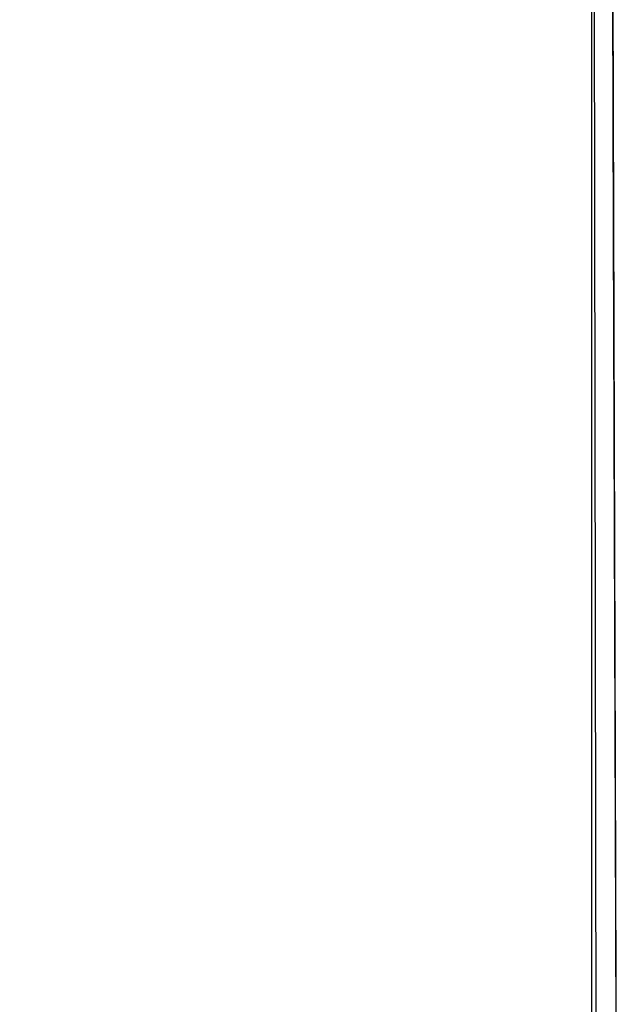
# Model space of a CAD drawing. Header units: metres. Extents: x 209848 to 209928, y 1182430 to 1182563.
# Tile 115 of 256: x 209852.5875 to 209852.6214, y 1182475.8455 to 1182475.9009. Entities that reach past the tile are written whole.
import ezdxf

# ---------------------------------------------------------------- set-up
doc = ezdxf.new("R2010")
doc.units = ezdxf.units.M
doc.header["$MEASUREMENT"] = 0
doc.linetypes.add('DGN Style 2', pattern=[15.036391, 9.021834, -6.014556])
doc.layers.get('0').update_dxf_attribs({"color": 254})

# ---------------------------------------------------------------- blocks, each defined once
blk = doc.blocks.new('*U2')
at = {"color": 3, "linetype": 'Continuous'}
for p, q in [((1.276036, -23.116679), (1.276348, -23.214523)), ((1.276348, -23.214523), (1.276659, -23.31234))]:
    blk.add_line(p, q, dxfattribs=at)
blk = doc.blocks.new('*U3')
at = {"color": 3, "linetype": 'Continuous'}
blk.add_line((1.276108, -23.139145), (1.276422, -23.237992), dxfattribs=at)
blk = doc.blocks.new('*U4')
at = {"color": 3, "linetype": 'Continuous'}
blk.add_line((1.27617, -23.157926), (1.276481, -23.256653), dxfattribs=at)
blk = doc.blocks.new('*U5')
at = {"color": 3, "linetype": 'Continuous'}
for p, q in [((1.275868, -23.064931), (1.276194, -23.164908)), ((1.276194, -23.164908), (1.276502, -23.264912))]:
    blk.add_line(p, q, dxfattribs=at)
blk = doc.blocks.new('*U6')
at = {"color": 3, "linetype": 'Continuous'}
blk.add_line((1.276093, -23.134419), (1.276415, -23.236246), dxfattribs=at)
blk = doc.blocks.new('*U7')
at = {"color": 3, "linetype": 'Continuous'}
blk.add_line((1.276074, -23.129065), (1.27639, -23.227986), dxfattribs=at)
blk = doc.blocks.new('*U8')
at = {"color": 3, "linetype": 'Continuous'}
for p, q in [((1.275853, -23.066836), (1.276203, -23.172)), ((1.276203, -23.172), (1.276526, -23.277054))]:
    blk.add_line(p, q, dxfattribs=at)
blk = doc.blocks.new('*U9')
at = {"color": 3, "linetype": 'Continuous'}
for p, q in [((1.27505, -23.104368), (1.275196, -23.206187)), ((1.275196, -23.206187), (1.27545, -23.307993))]:
    blk.add_line(p, q, dxfattribs=at)
blk = doc.blocks.new('ATTEMP_2')
at = {"color": 254, "flags": 128}
blk.add_lwpolyline([(0, 1.275), (-13.6, 1.275), (-13.6, -1.275), (0, -1.275), (0, 1.275), (0, 1.275)], dxfattribs=at)
blk = doc.blocks.new('ATTEMP_1')
at = {"color": 254, "rotation": 90}
blk.add_blockref('ATTEMP_2', (0, -18.11), dxfattribs=at)
blk = doc.blocks.new('ATTEMP')
at = {"color": 3, "linetype": 'Continuous'}
for name in ['*U9', '*U8', '*U7', '*U6', '*U5', '*U4', '*U3', '*U2']:
    blk.add_blockref(name, (-8.511171, 0), dxfattribs=at)
at = {"color": 254}
blk.add_blockref('ATTEMP_1', (-8.511171, 0), dxfattribs=at)

msp = doc.modelspace()

# ---------------------------------------------------------------- block references
at = {"color": 1, "linetype": 'DGN Style 2'}
msp.add_blockref('ATTEMP', (209859.855907, 1182499.061067), dxfattribs=at)

doc.saveas('drawing.dxf')
